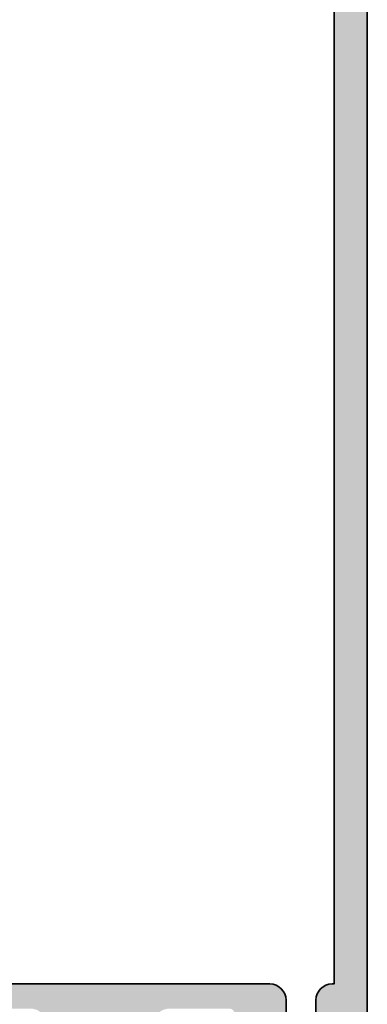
# Model space of a CAD drawing. Header units: millimetres. Extents: x 71658 to 298332, y -154437 to -30421.
# Tile 122 of 155: x 94998 to 95030, y -58851 to -58759. Entities that reach past the tile are written whole.
import ezdxf

# ---------------------------------------------------------------- set-up
doc = ezdxf.new("R2010")
doc.units = ezdxf.units.MM
doc.header["$LTSCALE"] = 500
doc.header["$MEASUREMENT"] = 0
for name, color, linetype, lineweight in [('0S-Profile Aluminium', 254, 'Continuous', 35), ('0S-Shading Aluminium', 252, 'Continuous', 20), ('A-13-UKS', 250, 'Continuous', 5), ('SEINAD', 7, 'Continuous', 13)]:
    doc.layers.add(name, color=color, linetype=linetype, lineweight=lineweight)

# ---------------------------------------------------------------- blocks, each defined once
blk = doc.blocks.new('326250__646D1D04_970D_4013_901D_C4F59ADD53EF_')
at = {"layer": '0S-Shading Aluminium'}
h = blk.add_hatch(color=256, dxfattribs=at)
edge = h.paths.add_edge_path()
edge.add_arc((-23.5, 173.4999999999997), 1.500000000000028, 90, 180)
edge.add_line((-25, 173.4999999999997), (-25, 0.4999999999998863))
edge.add_arc((-24.5, 0.4999999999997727), 0.4999999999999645, 180, 270)
edge.add_line((-24.5, -1.705e-13), (-23, 0))
edge.add_line((-23, 0), (-22.30000000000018, 0.6999999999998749))
edge.add_line((-22.30000000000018, 0.6999999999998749), (-22.30000000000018, 1.399999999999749))
edge.add_line((-22.30000000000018, 1.399999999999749), (-23.5, 1.399999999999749))
edge.add_line((-23.5, 1.399999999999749), (-23.5, 4.099999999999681))
edge.add_line((-23.5, 4.099999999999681), (-19.04494897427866, 4.099999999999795))
edge.add_ellipse((-18.80000000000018, 4.049999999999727), major_axis=(-0.2500000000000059, 0), ratio=1, start_angle=191.5369590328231, end_angle=348.46304096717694, ccw=False)
edge.add_line((-18.55505102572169, 4.099999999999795), (-14.10000000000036, 4.099999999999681))
edge.add_line((-14.10000000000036, 4.099999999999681), (-14.10000000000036, 1.399999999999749))
edge.add_line((-14.10000000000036, 1.399999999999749), (-15.30000000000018, 1.399999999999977))
edge.add_line((-15.30000000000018, 1.399999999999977), (-15.30000000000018, 0.799999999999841))
edge.add_line((-15.30000000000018, 0.799999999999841), (-14.40000000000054, -0.1000000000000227))
edge.add_line((-14.40000000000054, -0.1000000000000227), (-13.10000000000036, -0.1000000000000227))
edge.add_arc((-13.10000000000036, 0.4000000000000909), 0.5000000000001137, 270, 360)
edge.add_line((-12.60000000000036, 0.4000000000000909), (-12.60000000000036, 12.49999999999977))
edge.add_ellipse((-12.10000000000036, 12.49999999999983), major_axis=(-0.4999999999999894, 0), ratio=1, start_angle=270, end_angle=360, ccw=False)
edge.add_line((-12.10000000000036, 12.99999999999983), (-6.5, 12.99999999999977))
edge.add_ellipse((-6.5, 11.49999999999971), major_axis=(-1.500000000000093, 0), ratio=1, start_angle=180, end_angle=270, ccw=False)
edge.add_line((-5, 11.49999999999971), (-5, -15.50000000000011))
edge.add_arc((-4.5, -15.50000000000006), 0.4999999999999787, 180, 270)
edge.add_line((-4.5, -16.00000000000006), (-3.5, -16.00000000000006))
edge.add_arc((-3.5, -15), 1.000000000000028, 270, 360)
edge.add_line((-2.5, -15), (-2.5, -14.05277679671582))
edge.add_line((-2.5, -14.05277679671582), (-2, -13.76410166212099))
edge.add_line((-2, -13.76410166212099), (-2, -12.54145193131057))
edge.add_line((-2, -12.54145193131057), (-2.5, -12.2527767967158))
edge.add_line((-2.5, -12.2527767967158), (-2, -11.96410166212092))
edge.add_line((-2, -11.96410166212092), (-2, -10.74145193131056))
edge.add_line((-2, -10.74145193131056), (-2.5, -10.45277679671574))
edge.add_line((-2.5, -10.45277679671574), (-2, -10.16410166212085))
edge.add_line((-2, -10.16410166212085), (-2, -8.94145193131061))
edge.add_line((-2, -8.94145193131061), (-2.5, -8.652776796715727))
edge.add_line((-2.5, -8.652776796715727), (-2, -8.364101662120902))
edge.add_line((-2, -8.364101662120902), (-2, -7.141451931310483))
edge.add_line((-2, -7.141451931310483), (-2.5, -6.852776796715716))
edge.add_line((-2.5, -6.852776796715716), (-2, -6.564101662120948))
edge.add_line((-2, -6.564101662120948), (-2, -5.34145193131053))
edge.add_line((-2, -5.34145193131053), (-2.5, -5.052776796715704))
edge.add_line((-2.5, -5.052776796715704), (-2, -4.764101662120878))
edge.add_line((-2, -4.764101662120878), (-2, -3.541451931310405))
edge.add_line((-2, -3.541451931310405), (-2.5, -3.252776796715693))
edge.add_line((-2.5, -3.252776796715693), (-2, -2.96410166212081))
edge.add_line((-2, -2.96410166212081), (-2, -1.741451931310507))
edge.add_line((-2, -1.741451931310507), (-2.5, -1.452776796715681))
edge.add_line((-2.5, -1.452776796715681), (-2, -1.164101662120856))
edge.add_line((-2, -1.164101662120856), (-2, -0.1641016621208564))
edge.add_line((-2, -0.1641016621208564), (-0.8660253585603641, 1.79999999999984))
edge.add_ellipse((4.52237146e-08, 1.29999999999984), major_axis=(-1.00000000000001, 0), ratio=1, start_angle=209.9999999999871, end_angle=329.9999999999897, ccw=False)
edge.add_line((0.8660254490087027, 1.799999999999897), (2, -0.1641015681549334))
edge.add_line((2, -0.1641015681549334), (2, -2.111324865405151))
edge.add_line((2, -2.111324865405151), (2.5, -2.40000000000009))
edge.add_line((2.5, -2.40000000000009), (2, -2.688675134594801))
edge.add_line((2, -2.688675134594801), (2, -3.911324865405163))
edge.add_line((2, -3.911324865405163), (2.5, -4.200000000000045))
edge.add_line((2.5, -4.200000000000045), (2, -4.488675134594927))
edge.add_line((2, -4.488675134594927), (2, -5.711324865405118))
edge.add_line((2, -5.711324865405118), (2.5, -6.000000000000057))
edge.add_line((2.5, -6.000000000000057), (2, -6.288675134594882))
edge.add_line((2, -6.288675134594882), (2, -7.511324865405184))
edge.add_line((2, -7.511324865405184), (2.5, -7.800000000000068))
edge.add_line((2.5, -7.800000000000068), (2, -8.088675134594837))
edge.add_line((2, -8.088675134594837), (2, -9.31132486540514))
edge.add_line((2, -9.31132486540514), (2.5, -9.600000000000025))
edge.add_line((2.5, -9.600000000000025), (2, -9.888675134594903))
edge.add_line((2, -9.888675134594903), (2, -11.11132486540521))
edge.add_line((2, -11.11132486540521), (2.5, -11.40000000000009))
edge.add_line((2.5, -11.40000000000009), (2, -11.68867513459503))
edge.add_line((2, -11.68867513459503), (2, -12.91132486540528))
edge.add_line((2, -12.91132486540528), (2.5, -13.20000000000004))
edge.add_line((2.5, -13.20000000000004), (2, -13.48867513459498))
edge.add_line((2, -13.48867513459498), (2, -14.71132486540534))
edge.add_line((2, -14.71132486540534), (2.5, -15.00000000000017))
edge.add_arc((3.5, -15.00000000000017), 0.9999999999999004, 180, 270)
edge.add_line((3.5, -16.00000000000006), (4.5, -16.00000000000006))
edge.add_arc((4.5, -15.50000000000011), 0.4999999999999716, 270, 360)
edge.add_line((5, -15.50000000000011), (5, 11.49999999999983))
edge.add_ellipse((6.5, 11.49999999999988), major_axis=(-1.500000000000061, 0), ratio=1, start_angle=270, end_angle=360, ccw=False)
edge.add_line((6.5, 13), (12.10000009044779, 12.99999999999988))
edge.add_ellipse((12.10000009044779, 12.49999999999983), major_axis=(-0.500000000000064, 0), ratio=1, start_angle=180, end_angle=270, ccw=False)
edge.add_line((12.60000009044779, 12.49999999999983), (12.60000009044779, 0.4000000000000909))
edge.add_arc((13.10000009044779, 0.4000000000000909), 0.5000000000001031, 180, 270)
edge.add_line((13.10000009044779, -0.1000000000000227), (14.40000009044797, -0.1000000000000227))
edge.add_line((14.40000009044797, -0.1000000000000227), (15.30000009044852, 0.7999999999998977))
edge.add_line((15.30000009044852, 0.7999999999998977), (15.30000009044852, 1.399999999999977))
edge.add_line((15.30000009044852, 1.399999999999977), (14.10000009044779, 1.399999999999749))
edge.add_line((14.10000009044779, 1.399999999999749), (14.10000009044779, 4.099999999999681))
edge.add_line((14.10000009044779, 4.099999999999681), (18.55505111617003, 4.099999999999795))
edge.add_ellipse((18.80000009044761, 4.049999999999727), major_axis=(-0.2500000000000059, 0), ratio=1, start_angle=191.5369590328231, end_angle=348.4630409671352, ccw=False)
edge.add_line((19.0449490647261, 4.099999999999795), (23.50000009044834, 4.099999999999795))
edge.add_line((23.50000009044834, 4.099999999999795), (23.50000009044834, 1.399999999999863))
edge.add_line((23.50000009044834, 1.399999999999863), (22.30000009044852, 1.399999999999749))
edge.add_line((22.30000009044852, 1.399999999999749), (22.30000009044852, 0.6999999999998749))
edge.add_line((22.30000009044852, 0.6999999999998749), (23.00000009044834, 0))
edge.add_line((23.00000009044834, 0), (24.50000009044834, -1.705e-13))
edge.add_arc((24.50000009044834, 0.4999999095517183), 0.4999999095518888, 270, 360)
edge.add_line((25, 0.4999999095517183), (25, 173.4999999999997))
edge.add_arc((23.5, 173.4999999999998), 1.500000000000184, 0, 90)
edge.add_line((23.5, 175), (-23.5, 174.9999999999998))
edge = h.paths.add_edge_path()
edge.add_line((21.89999999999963, 169.4999999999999), (21.89999999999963, 15.29999999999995))
edge.add_line((21.89999999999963, 15.29999999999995), (21.70000009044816, 15.30000000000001))
edge.add_arc((21.70000009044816, 13.79999999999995), 1.500000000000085, 90, 180)
edge.add_line((20.20000009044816, 13.79999999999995), (20.20000009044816, 7.000000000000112))
edge.add_line((20.20000009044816, 7.000000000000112), (19.28973029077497, 5.699999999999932))
edge.add_line((19.28973029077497, 5.699999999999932), (18.31026989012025, 5.699999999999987))
edge.add_line((18.31026989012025, 5.699999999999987), (17.40000009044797, 7.000000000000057))
edge.add_line((17.40000009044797, 7.000000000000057), (17.40000009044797, 13.79999999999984))
edge.add_arc((15.90000009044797, 13.79999999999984), 1.499999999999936, 0, 90)
edge.add_line((15.90000009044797, 15.29999999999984), (-15.89999999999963, 15.29999999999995))
edge.add_arc((-15.89999999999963, 13.79999999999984), 1.500000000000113, 90, 180)
edge.add_line((-17.40000000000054, 13.79999999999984), (-17.40000000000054, 7.000000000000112))
edge.add_line((-17.40000000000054, 7.000000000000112), (-18.31026979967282, 5.699999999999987))
edge.add_line((-18.31026979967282, 5.699999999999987), (-19.28973020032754, 5.699999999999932))
edge.add_line((-19.28973020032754, 5.699999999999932), (-20.19999999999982, 7.000000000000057))
edge.add_line((-20.19999999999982, 7.000000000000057), (-20.19999999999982, 13.79999999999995))
edge.add_arc((-21.69999999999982, 13.79999999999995), 1.500000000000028, 0, 90)
edge.add_line((-21.69999999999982, 15.29999999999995), (-21.90000000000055, 15.29999999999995))
edge.add_line((-21.90000000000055, 15.29999999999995), (-21.90000000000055, 169.4999999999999))
edge.add_line((-21.90000000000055, 169.4999999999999), (21.89999999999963, 169.4999999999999))
at = {"layer": '0S-Profile Aluminium', "color": 7}
for points in [[(-25, 173.4999999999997), (-25, 0.4999999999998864)], [(-21.69999999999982, 15.29999999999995), (-21.90000000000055, 15.29999999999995), (-21.90000000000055, 169.4999999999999), (21.89999999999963, 169.4999999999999)], [(15.90000009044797, 15.29999999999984), (-15.89999999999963, 15.29999999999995)], [(-17.40000000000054, 13.79999999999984), (-17.40000000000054, 7.000000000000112), (-18.31026979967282, 5.699999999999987), (-19.28973020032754, 5.699999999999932), (-20.19999999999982, 7.000000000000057), (-20.19999999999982, 13.79999999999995)]]:
    blk.add_lwpolyline(points, dxfattribs=at)
for centre, radius, start, end in [((-21.69999999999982, 13.79999999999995), 1.500000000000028, 0, 90), ((-15.89999999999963, 13.79999999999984), 1.500000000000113, 90, 180)]:
    blk.add_arc(centre, radius, start, end, dxfattribs=at)
blk = doc.blocks.new('326250__04D2552E_22B4_400A_9263_1E8DAD3A0051_')
at = {"layer": '0S-Profile Aluminium', "color": 7}
blk.add_blockref('326250__646D1D04_970D_4013_901D_C4F59ADD53EF_', (0, 0), dxfattribs=at)
blk = doc.blocks.new('lükanduksed')
at = {"layer": 'A-13-UKS', "extrusion": (0, 0, -1)}
blk.add_blockref('326250__04D2552E_22B4_400A_9263_1E8DAD3A0051_', (-95005.28880133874, -58864.28314225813), dxfattribs=at)

msp = doc.modelspace()

# ---------------------------------------------------------------- linework, layer by layer
at = {"layer": 'SEINAD', "flags": 128}
msp.add_lwpolyline([(95030.28880027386, -58691.09207830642), (95030.28882053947, -60399.41361150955)], dxfattribs=at)

# ---------------------------------------------------------------- block references
at = {"layer": 'A-13-UKS'}
msp.add_blockref('lükanduksed', (0, 0), dxfattribs=at)

doc.saveas('drawing.dxf')
